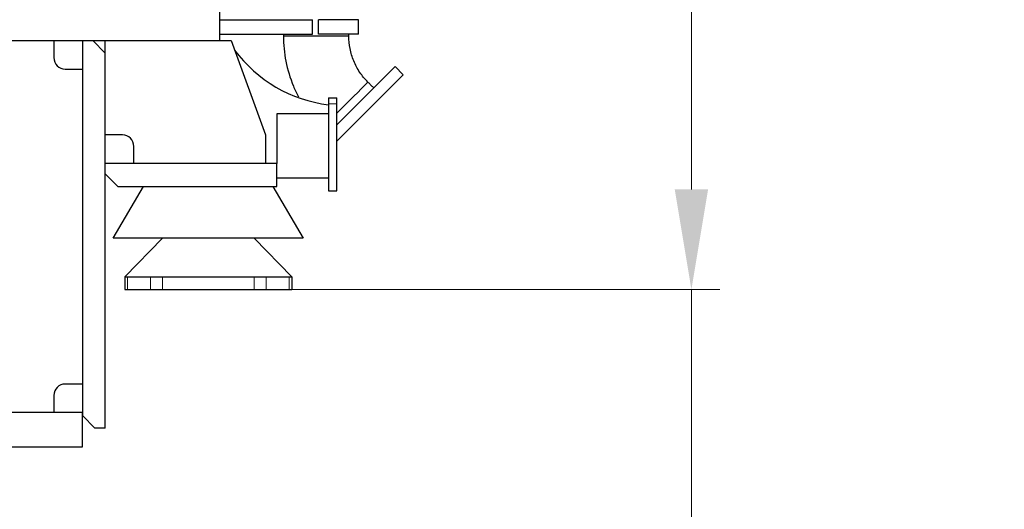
# Model space of a CAD drawing. Header units: inches. Extents: x 0 to 29700, y -16 to 21000.
# Tile 231 of 256: x 15668 to 17389, y 6988 to 7843. Entities that reach past the tile are written whole.
import ezdxf

# ---------------------------------------------------------------- set-up
doc = ezdxf.new("R2010")
doc.units = ezdxf.units.IN
doc.layers.add('254', color=7, linetype='Continuous', true_color=0xffffff)
doc.styles.add('latin_extended', font='simplex.shx')
doc.dimstyles.get("Standard").update_dxf_attribs({"dimtxt": 0.18, "dimasz": 0.18, "dimexe": 0.18, "dimexo": 0.0625, "dimgap": 0.09, "dimtad": 0, "dimtih": 1, "dimtoh": 1, "dimdec": 4, "dimzin": 0, "dimdsep": 46, "dimtxsty": 'Standard', "dimcen": 0.09, "dimadec": 0, "dimazin": 0, "dimtfac": 1, "dimtdec": 4, "dimtofl": 0, "dimtmove": 0, "dimatfit": 3, "dimfxl": 1, "dimtolj": 1, "dimtzin": 0, "dimarcsym": 0})

# ---------------------------------------------------------------- blocks, each defined once
blk = doc.blocks.new('_U10')
at = {"layer": '254', "color": 3, "linetype": 'Continuous', "lineweight": 13, "transparency": 16777216}
for p, q in [((14967.6, 8581.7), (16892.1, 8581.7)), ((16842.1, 8406.7), (16842.1, 7546.7)), ((16047.6, 7371.7), (16892.1, 7371.7)), ((16842.1, 7371.7), (16842.1, 4855.1))]:
    blk.add_line(p, q, dxfattribs=at)
at = {"layer": '254', "color": 3, "transparency": 16777216}
for points in [[(16871.3, 8406.7), (16813, 8406.7), (16842.1, 8581.7)], [(16813, 7546.7), (16871.3, 7546.7), (16842.1, 7371.7)]]:
    blk.add_solid(points, dxfattribs=at)
at = {"layer": 'Defpoints', "color": 0, "transparency": 16777216}
for p in [(14917.6, 8581.7), (15997.6, 7371.7), (16842.1, 7371.7)]:
    blk.add_point(p, dxfattribs=at)
at = {"layer": '254', "color": 2, "lineweight": 13, "transparency": 16777216, "insert": (16579.6, 4942.6), "char_height": 175, "attachment_point": 1, "rotation": 90, "style": 'latin_extended'}
blk.add_mtext('\\A1;\\C31;{\\H1.00x;\\Fsimplex.shx;Installed ~\\Fsimplex.shx;}\\C2; 1210 ', dxfattribs=at)

msp = doc.modelspace()

# ---------------------------------------------------------------- linework, layer by layer
at = {"layer": '254', "color": 2, "linetype": 'Continuous', "lineweight": 25}
for p, q in [((16017.618, 7806.747), (16017.618, 7866.747)), ((16017.635, 7842.946), (16180.035, 7842.946)), ((16017.635, 7817.946), (16017.635, 7842.946)), ((16180.035, 7817.946), (16180.035, 7842.946)), ((16260.035, 7842.946), (16190.035, 7842.946)), ((16190.035, 7817.946), (16190.035, 7842.946)), ((16260.035, 7817.946), (16260.035, 7842.946)), ((16017.635, 7817.946), (16180.035, 7817.946)), ((16260.035, 7817.946), (16190.035, 7817.946)), ((15490.618, 7806.747), (16017.618, 7806.747)), ((15727.618, 7806.747), (15727.618, 7776.747)), ((15777.618, 7806.747), (15777.618, 7151.747)), ((15817.618, 7784.747), (15795.618, 7806.747)), ((15817.618, 7784.745), (15817.618, 7806.747)), ((16017.615, 7806.747), (16037.618, 7806.747)), ((16037.618, 7806.747), (16097.618, 7641.747)), ((15817.618, 7129.747), (15817.618, 7784.747)), ((15747.618, 7756.747), (15777.618, 7756.747)), ((16324.287, 7761.019), (16222.622, 7659.354)), ((16222.622, 7631.069), (16338.429, 7746.877)), ((16338.429, 7746.877), (16324.287, 7761.019)), ((16207.618, 7706.758), (16207.618, 7695.967)), ((16207.618, 7706.758), (16222.618, 7706.758)), ((16207.618, 7695.967), (16207.618, 7544.258)), ((16222.618, 7695.967), (16222.618, 7706.758)), ((16222.618, 7544.258), (16222.618, 7695.967)), ((16207.618, 7678.747), (16117.618, 7678.747)), ((16117.618, 7678.747), (16117.618, 7591.747)), ((15847.618, 7641.747), (15817.618, 7641.747)), ((16097.618, 7641.747), (16097.618, 7591.747)), ((15867.618, 7591.747), (15867.618, 7621.747)), ((16117.618, 7591.747), (15817.618, 7591.747)), ((15817.618, 7573.747), (15817.618, 7591.747)), ((16117.618, 7551.747), (16117.618, 7591.747)), ((15817.618, 7573.747), (15839.618, 7551.747)), ((16117.618, 7566.747), (16207.618, 7566.747)), ((15831.618, 7461.147), (15884.688, 7551.746)), ((15839.618, 7551.747), (16117.618, 7551.747)), ((16110.547, 7551.746), (16163.618, 7461.147)), ((16207.618, 7544.258), (16222.618, 7544.258)), ((16163.618, 7461.147), (15831.618, 7461.147)), ((15917.618, 7461.147), (15851.618, 7393.747)), ((16143.618, 7393.747), (16077.618, 7461.147)), ((15851.618, 7393.747), (15851.618, 7371.747)), ((15851.618, 7393.747), (15865.064, 7393.747)), ((15865.064, 7393.747), (15896.467, 7393.747)), ((15896.467, 7393.747), (15917.618, 7393.747)), ((15917.618, 7393.747), (16077.618, 7393.747)), ((16077.618, 7393.747), (16098.768, 7393.747)), ((16098.768, 7393.747), (16130.172, 7393.747)), ((16130.172, 7393.747), (16143.618, 7393.747)), ((16143.618, 7393.747), (16143.618, 7371.747)), ((15851.618, 7371.747), (15856.237, 7371.747)), ((15856.237, 7371.747), (15896.467, 7371.747)), ((15896.467, 7371.747), (15917.618, 7371.747)), ((15917.618, 7371.747), (16077.618, 7371.747)), ((16077.618, 7371.747), (16098.768, 7371.747)), ((16098.768, 7371.747), (16138.998, 7371.747)), ((16138.998, 7371.747), (16143.618, 7371.747)), ((15777.618, 7206.747), (15747.618, 7206.747)), ((15727.618, 7186.747), (15727.618, 7156.747)), ((15777.618, 7156.747), (14057.618, 7156.747)), ((15777.618, 7096.747), (15777.618, 7156.747)), ((15777.618, 7151.747), (15799.618, 7129.747)), ((15817.618, 7129.747), (15799.618, 7129.747)), ((14057.618, 7096.747), (15777.618, 7096.747))]:
    msp.add_line(p, q, dxfattribs=at)
at = {"layer": '254', "color": 110, "linetype": 'Continuous', "lineweight": 13}
for p, q in [((16207.618, 7695.967), (16222.618, 7695.967)), ((15856.237, 7393.747), (15856.237, 7371.747)), ((15896.467, 7393.747), (15896.467, 7371.747)), ((15917.618, 7393.747), (15917.618, 7371.747)), ((16077.618, 7393.747), (16077.618, 7371.747)), ((16098.768, 7393.747), (16098.768, 7371.747)), ((16138.998, 7393.747), (16138.998, 7371.747))]:
    msp.add_line(p, q, dxfattribs=at)
at = {"layer": '254', "color": 2, "linetype": 'Continuous', "lineweight": 25}
for centre, radius, start, end in [((16236.618, 7932.747), 240, 216.515913, 263.059801), ((15747.618, 7776.747), 20, 180, 270), ((15847.618, 7621.747), 20, 0, 90), ((15747.618, 7186.747), 20, 90, 180)]:
    msp.add_arc(centre, radius, start, end, dxfattribs=at)
for start_param, end_param in [(1.57079959, 3.14159265), (0, 1.57079959)]:
    msp.add_ellipse((16186.161, 7814.412), major_axis=(57.15, 0), ratio=0.00000788, start_param=start_param, end_param=end_param, dxfattribs=at)
at = {"layer": '254', "color": 110, "linetype": 'Continuous', "lineweight": 13}
for start_param, end_param in [(0.00000207, 1.57078227), (1.57078227, 1.9147857)]:
    msp.add_ellipse((16236.246, 7693.495), major_axis=(40.411, 40.411), ratio=0.00000198, start_param=start_param, end_param=end_param, dxfattribs=at)
at = {"layer": '254', "color": 2, "linetype": 'Continuous', "lineweight": 25}
for points in [[(16129.011, 7817.948), (16129.011, 7814.412)], [(16243.311, 7814.412), (16243.311, 7817.948)], [(16286.916, 7723.648), (16276.657, 7733.908)]]:
    msp.add_open_spline(points, degree=1, dxfattribs=at)
for points, knots in [([(16129.011, 7814.412), (16129.038, 7799.439), (16131.914, 7769.844), (16142.59, 7734.454), (16151.919, 7714.541), (16155.102, 7708.47)], [0, 0, 0, 0, 0.40276558, 0.81342171, 1, 1, 1, 1]), ([(16276.657, 7733.908), (16271.384, 7739.2), (16261.956, 7750.658), (16251.281, 7770.555), (16244.76, 7792.172), (16243.325, 7806.94), (16243.311, 7814.412)], [0, 0, 0, 0, 0.24757427, 0.49999925, 0.7524246, 1, 1, 1, 1])]:
    msp.add_open_spline(points, degree=3, knots=knots, dxfattribs=at)

# ---------------------------------------------------------------- dimensions: what is measured, and where the dimension line sits
at = {"layer": '254', "color": 2, "linetype": 'Continuous', "lineweight": 13}
dim = msp.add_linear_dim(base=(16842.127, 7371.747), p1=(14917.618, 8581.749), p2=(15997.618, 7371.747), angle=90, text='\\C31;{\\H1.00x;\\Fsimplex.shx;Installed ~\\Fsimplex.shx;}\\C2; <> ', dimstyle='Standard', override={"dimscale": 50, "dimtxt": 3.5, "dimasz": 3.5, "dimexe": 1, "dimexo": 1, "dimgap": 1.75, "dimtad": 1, "dimtih": 0, "dimtoh": 0, "dimdec": 2, "dimlfac": 1, "dimzin": 8, "dimdsep": 46, "dimlunit": 2, "dimtxsty": 'latin_extended', "dimsah": 1, "dimse1": 0, "dimse2": 0, "dimsd1": 0, "dimsd2": 0, "dimclrd": 3, "dimclre": 3, "dimclrt": 2, "dimtol": 0, "dimtm": -0.1, "dimtfac": 0.714286, "dimtdec": 3, "dimtofl": 1, "dimtmove": 0, "dimtzin": 8, "dimlwd": 13, "dimlwe": 13}, dxfattribs=at)
dim.commit()
dim.dimension.update_dxf_attribs({"geometry": '_U10', "text_midpoint": (16842.127, 6025.914), "dimtype": 160})

doc.saveas('drawing.dxf')
